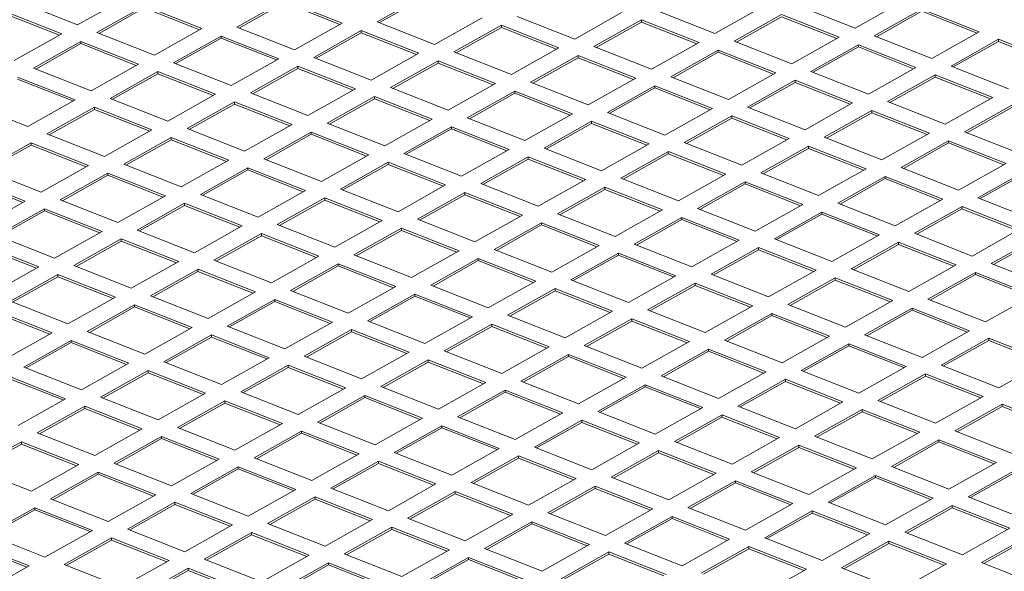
# Model space of a CAD drawing. Header units: inches. Extents: x 0 to 841, y 0 to 594.
# Tile 120 of 129: x 512 to 551, y 542 to 564. Entities that reach past the tile are written whole.
import ezdxf

# ---------------------------------------------------------------- set-up
doc = ezdxf.new("R2010")
doc.units = ezdxf.units.IN
doc.header["$LTSCALE"] = 46.255
doc.header["$MEASUREMENT"] = 0
doc.layers.get('0').update_dxf_attribs({"lineweight": 0})
doc.layers.add('02___PRT_ALL_AXES', color=7, linetype='Continuous', lineweight=0)

msp = doc.modelspace()

# ---------------------------------------------------------------- linework, layer by layer
at = {"color": 7, "linetype": 'Continuous'}
for p, q in [((512.2747, 553.9331), (510.053, 554.8069)), ((512.3675, 553.9853), (510.0537, 554.8953)), ((510.4581, 552.9131), (512.3675, 553.9853)), ((513.1387, 553.6819), (511.2293, 552.6098)), ((513.138, 553.5936), (511.3214, 552.5736)), ((513.1387, 553.6819), (513.138, 553.5936)), ((515.3597, 552.7198), (513.138, 553.5936)), ((515.4525, 552.7719), (513.1387, 553.6819)), ((513.5431, 551.6998), (515.4525, 552.7719)), ((511.2293, 552.6098), (513.5431, 551.6998)), ((512.8138, 551.2903), (510.5921, 552.1641)), ((512.9066, 551.3424), (510.5929, 552.2524)), ((510.9972, 550.2703), (512.9066, 551.3424)), ((511.6712, 546.9667), (509.7617, 545.8946)), ((511.6704, 546.8783), (509.8538, 545.8583)), ((511.6712, 546.9667), (511.6704, 546.8783)), ((513.8921, 546.0045), (511.6704, 546.8783)), ((513.985, 546.0567), (511.6712, 546.9667)), ((512.0755, 544.9845), (513.985, 546.0567)), ((509.7617, 545.8946), (512.0755, 544.9845)), ((514.7562, 545.7533), (512.8468, 544.6812)), ((514.7555, 545.665), (512.9389, 544.645)), ((514.7562, 545.7533), (514.7555, 545.665)), ((516.9772, 544.7912), (514.7555, 545.665)), ((517.07, 544.8433), (514.7562, 545.7533)), ((515.1606, 543.7712), (517.07, 544.8433)), ((512.8468, 544.6812), (515.1606, 543.7712)), ((517.8413, 544.54), (515.9319, 543.4678)), ((517.8405, 544.4516), (516.0239, 543.4316)), ((517.8413, 544.54), (517.8405, 544.4516)), ((520.0622, 543.5778), (517.8405, 544.4516)), ((520.1551, 543.6299), (517.8413, 544.54)), ((512.2103, 544.3238), (510.3009, 543.2517)), ((512.2096, 544.2355), (510.393, 543.2155)), ((512.2103, 544.3238), (512.2096, 544.2355)), ((514.4313, 543.3617), (512.2096, 544.2355)), ((514.5241, 543.4138), (512.2103, 544.3238)), ((510.3009, 543.2517), (512.6147, 542.3417)), ((512.6147, 542.3417), (514.5241, 543.4138)), ((515.9319, 543.4678), (518.2456, 542.5578)), ((518.2456, 542.5578), (520.1551, 543.6299)), ((520.9263, 543.3266), (519.0169, 542.2545)), ((520.9263, 543.3266), (520.9256, 543.2383)), ((523.2401, 542.4166), (520.9263, 543.3266)), ((511.9782, 541.9843), (509.6644, 542.8943)), ((515.2954, 543.1105), (513.386, 542.0383)), ((515.2946, 543.0221), (513.478, 542.0021)), ((515.2954, 543.1105), (515.2946, 543.0221)), ((517.5164, 542.1483), (515.2946, 543.0221)), ((517.6092, 542.2004), (515.2954, 543.1105)), ((520.9256, 543.2383), (519.109, 542.2183)), ((523.1473, 542.3645), (520.9256, 543.2383)), ((511.8854, 541.9322), (509.6637, 542.806)), ((515.6998, 541.1283), (517.6092, 542.2004)), ((519.0169, 542.2545), (521.3307, 541.3445)), ((521.3307, 541.3445), (523.2401, 542.4166)), ((524.0114, 542.1132), (522.102, 541.0411)), ((524.0114, 542.1132), (524.0106, 542.0249)), ((526.3252, 541.2032), (524.0114, 542.1132)), ((510.0688, 540.9122), (511.9782, 541.9843)), ((513.386, 542.0383), (515.6998, 541.1283)), ((518.3804, 541.8971), (516.471, 540.825)), ((518.3797, 541.8088), (516.5631, 540.7888)), ((518.3804, 541.8971), (518.3797, 541.8088)), ((520.6014, 540.935), (518.3797, 541.8088)), ((520.6942, 540.9871), (518.3804, 541.8971)), ((524.0106, 542.0249), (522.194, 541.0049)), ((526.2324, 541.1511), (524.0106, 542.0249))]:
    msp.add_line(p, q, dxfattribs=at)
at = {"layer": '02___PRT_ALL_AXES', "color": 7, "linetype": 'Continuous'}
for p, q in [((513.9324, 563.7008), (515.8418, 564.7729)), ((522.244, 564.6857), (520.3346, 563.6136)), ((524.5578, 563.7757), (522.244, 564.6857)), ((527.875, 564.9018), (525.9655, 563.8297)), ((527.8742, 564.8135), (526.0576, 563.7935)), ((545.1722, 563.5681), (547.0816, 564.6403)), ((513.2959, 563.3434), (510.9821, 564.2534)), ((511.6186, 564.6108), (513.9324, 563.7008)), ((516.6131, 564.4695), (514.7036, 563.3974)), ((516.6123, 564.3812), (514.7957, 563.3612)), ((518.834, 563.5074), (516.6123, 564.3812)), ((518.9269, 563.5595), (516.6131, 564.4695)), ((522.2433, 564.5974), (520.4267, 563.5773)), ((524.465, 563.7236), (522.2433, 564.5974)), ((537.2274, 564.262), (539.5412, 563.352)), ((539.5412, 563.352), (541.4506, 564.4241)), ((542.8584, 564.4782), (545.1722, 563.5681)), ((547.8529, 564.3369), (545.9434, 563.2648)), ((547.8521, 564.2486), (546.0355, 563.2286)), ((550.0738, 563.3748), (547.8521, 564.2486)), ((550.1666, 563.4269), (547.8529, 564.3369)), ((513.2031, 563.2913), (510.9814, 564.1651)), ((525.9655, 563.8297), (528.2793, 562.9197)), ((528.2793, 562.9197), (530.1887, 563.9918)), ((531.5965, 564.0459), (533.9103, 563.1358)), ((533.9103, 563.1358), (535.8197, 564.208)), ((536.591, 563.9046), (534.6815, 562.8325)), ((536.591, 563.9046), (536.5902, 563.8163)), ((538.9047, 562.9946), (536.591, 563.9046)), ((542.2219, 564.1208), (540.3125, 563.0487)), ((542.2212, 564.0325), (540.4046, 563.0124)), ((544.4429, 563.1586), (542.2212, 564.0325)), ((544.5357, 563.2108), (542.2219, 564.1208)), ((517.0174, 562.4874), (518.9269, 563.5595)), ((520.3346, 563.6136), (522.6484, 562.7035)), ((522.6484, 562.7035), (524.5578, 563.7757)), ((525.3291, 563.4723), (523.4196, 562.4002)), ((525.3291, 563.4723), (525.3283, 563.384)), ((527.6429, 562.5623), (525.3291, 563.4723)), ((530.96, 563.6885), (529.0506, 562.6164)), ((530.9593, 563.6002), (529.1427, 562.5801)), ((530.96, 563.6885), (530.9593, 563.6002)), ((533.181, 562.7263), (530.9593, 563.6002)), ((533.2738, 562.7785), (530.96, 563.6885)), ((536.5902, 563.8163), (534.7736, 562.7963)), ((538.8119, 562.9425), (536.5902, 563.8163)), ((511.3865, 562.2712), (513.2959, 563.3434)), ((514.0672, 563.04), (512.1577, 561.9679)), ((514.0672, 563.04), (514.0664, 562.9517)), ((516.381, 562.13), (514.0672, 563.04)), ((514.7036, 563.3974), (517.0174, 562.4874)), ((519.6981, 563.2562), (517.7887, 562.1841)), ((519.6974, 563.1679), (517.8808, 562.1478)), ((519.6981, 563.2562), (519.6974, 563.1679)), ((521.9191, 562.294), (519.6974, 563.1679)), ((522.0119, 562.3462), (519.6981, 563.2562)), ((525.3283, 563.384), (523.5117, 562.364)), ((527.55, 562.5102), (525.3283, 563.384)), ((540.3125, 563.0487), (542.6263, 562.1386)), ((542.6263, 562.1386), (544.5357, 563.2108)), ((545.9434, 563.2648), (548.2572, 562.3548)), ((548.2572, 562.3548), (550.1666, 563.4269)), ((550.9379, 563.1236), (549.0285, 562.0514)), ((550.9372, 563.0352), (549.1206, 562.0152)), ((550.9379, 563.1236), (550.9372, 563.0352)), ((553.1589, 562.1614), (550.9372, 563.0352)), ((553.2517, 562.2136), (550.9379, 563.1236)), ((514.0664, 562.9517), (512.2498, 561.9317)), ((516.2881, 562.0779), (514.0664, 562.9517)), ((531.3644, 561.7063), (533.2738, 562.7785)), ((534.6815, 562.8325), (536.9953, 561.9225)), ((536.9953, 561.9225), (538.9047, 562.9946)), ((539.676, 562.6913), (537.7666, 561.6191)), ((539.676, 562.6913), (539.6753, 562.6029)), ((541.9898, 561.7813), (539.676, 562.6913)), ((545.307, 562.9074), (543.3975, 561.8353)), ((545.3062, 562.8191), (543.4896, 561.7991)), ((545.307, 562.9074), (545.3062, 562.8191)), ((547.5279, 561.9453), (545.3062, 562.8191)), ((547.6208, 561.9974), (545.307, 562.9074)), ((520.1025, 561.274), (522.0119, 562.3462)), ((523.4196, 562.4002), (525.7334, 561.4902)), ((525.7334, 561.4902), (527.6429, 562.5623)), ((528.4141, 562.259), (526.5047, 561.1868)), ((528.4141, 562.259), (528.4134, 562.1706)), ((530.7279, 561.349), (528.4141, 562.259)), ((529.0506, 562.6164), (531.3644, 561.7063)), ((534.0451, 562.4751), (532.1356, 561.403)), ((534.0443, 562.3868), (532.2277, 561.3668)), ((534.0451, 562.4751), (534.0443, 562.3868)), ((536.266, 561.513), (534.0443, 562.3868)), ((536.3589, 561.5651), (534.0451, 562.4751)), ((539.6753, 562.6029), (537.8587, 561.5829)), ((541.897, 561.7291), (539.6753, 562.6029)), ((512.1577, 561.9679), (514.4715, 561.0579)), ((514.4715, 561.0579), (516.381, 562.13)), ((517.7887, 562.1841), (520.1025, 561.274)), ((522.7832, 562.0428), (520.8737, 560.9707)), ((522.7824, 561.9545), (520.9658, 560.9345)), ((522.7832, 562.0428), (522.7824, 561.9545)), ((525.0041, 561.0807), (522.7824, 561.9545)), ((525.097, 561.1328), (522.7832, 562.0428)), ((528.4134, 562.1706), (526.5968, 561.1506)), ((530.6351, 561.2968), (528.4134, 562.1706)), ((545.7113, 560.9253), (547.6208, 561.9974)), ((549.0285, 562.0514), (551.3423, 561.1414)), ((513.7422, 560.6484), (511.5205, 561.5222)), ((513.8351, 560.7005), (511.5213, 561.6105)), ((517.1522, 561.8267), (515.2428, 560.7545)), ((517.1515, 561.7383), (515.3349, 560.7183)), ((517.1522, 561.8267), (517.1515, 561.7383)), ((519.3732, 560.8645), (517.1515, 561.7383)), ((519.466, 560.9167), (517.1522, 561.8267)), ((534.4494, 560.493), (536.3589, 561.5651)), ((537.7666, 561.6191), (540.0804, 560.7091)), ((540.0804, 560.7091), (541.9898, 561.7813)), ((542.7611, 561.4779), (540.8516, 560.4058)), ((542.7611, 561.4779), (542.7603, 561.3896)), ((545.0749, 560.5679), (542.7611, 561.4779)), ((543.3975, 561.8353), (545.7113, 560.9253)), ((548.392, 561.6941), (546.4826, 560.6219)), ((548.3913, 561.6057), (546.5747, 560.5857)), ((548.392, 561.6941), (548.3913, 561.6057)), ((550.613, 560.7319), (548.3913, 561.6057)), ((550.7058, 560.784), (548.392, 561.6941)), ((523.1875, 560.0607), (525.097, 561.1328)), ((526.5047, 561.1868), (528.8185, 560.2768)), ((528.8185, 560.2768), (530.7279, 561.349)), ((532.1356, 561.403), (534.4494, 560.493)), ((537.1301, 561.2618), (535.2207, 560.1896)), ((537.1294, 561.1734), (535.3128, 560.1534)), ((537.1301, 561.2618), (537.1294, 561.1734)), ((539.3511, 560.2996), (537.1294, 561.1734)), ((539.4439, 560.3517), (537.1301, 561.2618)), ((542.7603, 561.3896), (540.9437, 560.3696)), ((544.982, 560.5158), (542.7603, 561.3896)), ((511.9256, 559.6284), (513.8351, 560.7005)), ((515.2428, 560.7545), (517.5566, 559.8445)), ((517.5566, 559.8445), (519.466, 560.9167)), ((520.8737, 560.9707), (523.1875, 560.0607)), ((525.8682, 560.8295), (523.9588, 559.7573)), ((525.8675, 560.7411), (524.0509, 559.7211)), ((525.8682, 560.8295), (525.8675, 560.7411)), ((528.0892, 559.8673), (525.8675, 560.7411)), ((528.182, 559.9194), (525.8682, 560.8295)), ((531.4992, 561.0456), (529.5897, 559.9735)), ((531.4984, 560.9573), (529.6818, 559.9373)), ((531.4992, 561.0456), (531.4984, 560.9573)), ((533.7201, 560.0835), (531.4984, 560.9573)), ((533.813, 560.1356), (531.4992, 561.0456)), ((548.7964, 559.7119), (550.7058, 560.784)), ((509.6119, 560.5384), (511.9256, 559.6284)), ((514.6063, 560.3972), (512.6969, 559.325)), ((514.6056, 560.3088), (512.789, 559.2888)), ((514.6063, 560.3972), (514.6056, 560.3088)), ((516.8273, 559.435), (514.6056, 560.3088)), ((516.9201, 559.4871), (514.6063, 560.3972)), ((520.2373, 560.6133), (518.3279, 559.5412)), ((520.2365, 560.525), (518.4199, 559.505)), ((520.2373, 560.6133), (520.2365, 560.525)), ((522.4582, 559.6512), (520.2365, 560.525)), ((522.5511, 559.7033), (520.2373, 560.6133)), ((537.5345, 559.2796), (539.4439, 560.3517)), ((540.8516, 560.4058), (543.1654, 559.4958)), ((543.1654, 559.4958), (545.0749, 560.5679)), ((545.8461, 560.2646), (543.9367, 559.1924)), ((545.8461, 560.2646), (545.8454, 560.1762)), ((548.1599, 559.3545), (545.8461, 560.2646)), ((546.4826, 560.6219), (548.7964, 559.7119)), ((551.4771, 560.4807), (549.5676, 559.4086)), ((551.4763, 560.3924), (549.6597, 559.3724)), ((526.2726, 558.8473), (528.182, 559.9194)), ((529.5897, 559.9735), (531.9035, 559.0635)), ((531.9035, 559.0635), (533.813, 560.1356)), ((535.2207, 560.1896), (537.5345, 559.2796)), ((540.2152, 560.0484), (538.3058, 558.9763)), ((540.2144, 559.9601), (538.3978, 558.9401)), ((540.2152, 560.0484), (540.2144, 559.9601)), ((542.4361, 559.0863), (540.2144, 559.9601)), ((542.529, 559.1384), (540.2152, 560.0484)), ((545.8454, 560.1762), (544.0288, 559.1562)), ((548.0671, 559.3024), (545.8454, 560.1762)), ((515.0107, 558.415), (516.9201, 559.4871)), ((518.3279, 559.5412), (520.6416, 558.6312)), ((520.6416, 558.6312), (522.5511, 559.7033)), ((523.9588, 559.7573), (526.2726, 558.8473)), ((528.9533, 559.6161), (527.0439, 558.544)), ((528.9525, 559.5278), (527.1359, 558.5078)), ((528.9533, 559.6161), (528.9525, 559.5278)), ((531.1742, 558.654), (528.9525, 559.5278)), ((531.2671, 558.7061), (528.9533, 559.6161)), ((534.5842, 559.8323), (532.6748, 558.7601)), ((534.5835, 559.7439), (532.7669, 558.7239)), ((534.5842, 559.8323), (534.5835, 559.7439)), ((536.8052, 558.8701), (534.5835, 559.7439)), ((536.898, 558.9222), (534.5842, 559.8323)), ((512.6969, 559.325), (515.0107, 558.415)), ((517.6914, 559.1838), (515.782, 558.1117)), ((517.6906, 559.0955), (515.874, 558.0755)), ((517.6914, 559.1838), (517.6906, 559.0955)), ((519.9124, 558.2217), (517.6906, 559.0955)), ((520.0052, 558.2738), (517.6914, 559.1838)), ((523.3223, 559.4), (521.4129, 558.3278)), ((523.3216, 559.3116), (521.505, 558.2916)), ((523.3223, 559.4), (523.3216, 559.3116)), ((525.5433, 558.4378), (523.3216, 559.3116)), ((525.6361, 558.4899), (523.3223, 559.4)), ((540.6195, 558.0663), (542.529, 559.1384)), ((543.9367, 559.1924), (546.2505, 558.2824)), ((546.2505, 558.2824), (548.1599, 559.3545)), ((549.5676, 559.4086), (551.8814, 558.4986)), ((512.0604, 558.9677), (510.151, 557.8955)), ((512.0597, 558.8793), (510.2431, 557.8593)), ((512.0604, 558.9677), (512.0597, 558.8793)), ((514.2814, 558.0055), (512.0597, 558.8793)), ((514.3742, 558.0576), (512.0604, 558.9677)), ((529.3576, 557.634), (531.2671, 558.7061)), ((532.6748, 558.7601), (534.9886, 557.8501)), ((534.9886, 557.8501), (536.898, 558.9222)), ((538.3058, 558.9763), (540.6195, 558.0663)), ((543.3002, 558.8351), (541.3908, 557.7629)), ((543.2995, 558.7467), (541.4829, 557.7267)), ((543.3002, 558.8351), (543.2995, 558.7467)), ((545.5212, 557.8729), (543.2995, 558.7467)), ((545.614, 557.925), (543.3002, 558.8351)), ((548.9312, 559.0512), (547.0218, 557.9791)), ((548.9304, 558.9629), (547.1138, 557.9429)), ((548.9312, 559.0512), (548.9304, 558.9629)), ((551.1521, 558.0891), (548.9304, 558.9629)), ((551.245, 558.1412), (548.9312, 559.0512)), ((521.4129, 558.3278), (523.7267, 557.4178)), ((523.7267, 557.4178), (525.6361, 558.4899)), ((527.0439, 558.544), (529.3576, 557.634)), ((532.0383, 558.4028), (530.1289, 557.3306)), ((532.0376, 558.3144), (530.221, 557.2944)), ((532.0383, 558.4028), (532.0376, 558.3144)), ((534.2593, 557.4406), (532.0376, 558.3144)), ((534.3521, 557.4927), (532.0383, 558.4028)), ((537.6693, 558.6189), (535.7599, 557.5468)), ((537.6685, 558.5306), (535.8519, 557.5106)), ((537.6693, 558.6189), (537.6685, 558.5306)), ((539.8902, 557.6568), (537.6685, 558.5306)), ((539.9831, 557.7089), (537.6693, 558.6189)), ((510.151, 557.8955), (512.4648, 556.9855)), ((512.4648, 556.9855), (514.3742, 558.0576)), ((515.782, 558.1117), (518.0957, 557.2017)), ((518.0957, 557.2017), (520.0052, 558.2738)), ((520.7764, 557.9705), (518.867, 556.8983)), ((520.7764, 557.9705), (520.7757, 557.8821)), ((523.0902, 557.0604), (520.7764, 557.9705)), ((526.4074, 558.1866), (524.498, 557.1145)), ((526.4066, 558.0983), (524.59, 557.0783)), ((526.4074, 558.1866), (526.4066, 558.0983)), ((528.6284, 557.2245), (526.4066, 558.0983)), ((528.7212, 557.2766), (526.4074, 558.1866)), ((543.7046, 556.8529), (545.614, 557.925)), ((547.0218, 557.9791), (549.3355, 557.0691)), ((549.3355, 557.0691), (551.245, 558.1412)), ((511.8283, 556.6281), (509.5145, 557.5381)), ((515.1455, 557.7543), (513.2361, 556.6822)), ((515.1447, 557.666), (513.3281, 556.646)), ((515.1455, 557.7543), (515.1447, 557.666)), ((517.3665, 556.7922), (515.1447, 557.666)), ((517.4593, 556.8443), (515.1455, 557.7543)), ((520.7757, 557.8821), (518.9591, 556.8621)), ((522.9974, 557.0083), (520.7757, 557.8821)), ((532.4427, 556.4206), (534.3521, 557.4927)), ((535.7599, 557.5468), (538.0736, 556.6368)), ((538.0736, 556.6368), (539.9831, 557.7089)), ((541.3908, 557.7629), (543.7046, 556.8529)), ((546.3853, 557.6217), (544.4759, 556.5496)), ((546.3845, 557.5334), (544.5679, 556.5133)), ((546.3853, 557.6217), (546.3845, 557.5334)), ((548.6063, 556.6596), (546.3845, 557.5334)), ((548.6991, 556.7117), (546.3853, 557.6217)), ((552.0162, 557.8378), (550.1068, 556.7657)), ((552.0155, 557.7495), (550.1989, 556.7295)), ((511.7355, 556.576), (509.5138, 557.4498)), ((524.498, 557.1145), (526.8117, 556.2045)), ((526.8117, 556.2045), (528.7212, 557.2766)), ((530.1289, 557.3306), (532.4427, 556.4206)), ((535.1234, 557.1894), (533.214, 556.1173)), ((535.1226, 557.1011), (533.306, 556.081)), ((535.1234, 557.1894), (535.1226, 557.1011)), ((537.3444, 556.2273), (535.1226, 557.1011)), ((537.4372, 556.2794), (535.1234, 557.1894)), ((540.7543, 557.4055), (538.8449, 556.3334)), ((540.7536, 557.3172), (538.937, 556.2972)), ((540.7543, 557.4055), (540.7536, 557.3172)), ((542.9753, 556.4434), (540.7536, 557.3172)), ((543.0681, 556.4955), (540.7543, 557.4055)), ((515.5499, 555.7721), (517.4593, 556.8443)), ((518.867, 556.8983), (521.1808, 555.9883)), ((521.1808, 555.9883), (523.0902, 557.0604)), ((523.8615, 556.7571), (521.9521, 555.685)), ((523.8615, 556.7571), (523.8608, 556.6688)), ((526.1753, 555.8471), (523.8615, 556.7571)), ((529.4924, 556.9732), (527.583, 555.9011)), ((529.4917, 556.8849), (527.6751, 555.8649)), ((529.4924, 556.9732), (529.4917, 556.8849)), ((531.7134, 556.0111), (529.4917, 556.8849)), ((531.8062, 556.0632), (529.4924, 556.9732)), ((546.7896, 555.6395), (548.6991, 556.7117)), ((550.1068, 556.7657), (552.4206, 555.8557)), ((509.9189, 555.556), (511.8283, 556.6281)), ((512.5996, 556.3248), (510.6902, 555.2527)), ((512.5996, 556.3248), (512.5989, 556.2365)), ((514.9134, 555.4148), (512.5996, 556.3248)), ((513.2361, 556.6822), (515.5499, 555.7721)), ((518.2305, 556.5409), (516.3211, 555.4688)), ((518.2298, 556.4526), (516.4132, 555.4326)), ((518.2305, 556.5409), (518.2298, 556.4526)), ((520.4515, 555.5788), (518.2298, 556.4526)), ((520.5443, 555.6309), (518.2305, 556.5409)), ((523.8608, 556.6688), (522.0441, 555.6487)), ((526.0825, 555.795), (523.8608, 556.6688)), ((538.8449, 556.3334), (541.1587, 555.4234)), ((541.1587, 555.4234), (543.0681, 556.4955)), ((544.4759, 556.5496), (546.7896, 555.6395)), ((549.4703, 556.4083), (547.5609, 555.3362)), ((549.4696, 556.32), (547.653, 555.3)), ((549.4703, 556.4083), (549.4696, 556.32)), ((551.6913, 555.4462), (549.4696, 556.32)), ((551.7841, 555.4983), (549.4703, 556.4083)), ((512.5989, 556.2365), (510.7822, 555.2164)), ((514.8206, 555.3627), (512.5989, 556.2365)), ((529.8968, 554.9911), (531.8062, 556.0632)), ((533.214, 556.1173), (535.5278, 555.2072)), ((535.5278, 555.2072), (537.4372, 556.2794)), ((538.2084, 555.976), (536.299, 554.9039)), ((538.2084, 555.976), (538.2077, 555.8877)), ((540.5222, 555.066), (538.2084, 555.976)), ((543.8394, 556.1922), (541.93, 555.1201)), ((543.8386, 556.1039), (542.022, 555.0838)), ((543.8394, 556.1922), (543.8386, 556.1039)), ((546.0604, 555.23), (543.8386, 556.1039)), ((546.1532, 555.2822), (543.8394, 556.1922)), ((518.6349, 554.5588), (520.5443, 555.6309)), ((521.9521, 555.685), (524.2659, 554.7749)), ((524.2659, 554.7749), (526.1753, 555.8471)), ((526.9465, 555.5437), (525.0371, 554.4716)), ((526.9465, 555.5437), (526.9458, 555.4554)), ((529.2603, 554.6337), (526.9465, 555.5437)), ((527.583, 555.9011), (529.8968, 554.9911)), ((532.5775, 555.7599), (530.6681, 554.6878)), ((532.5768, 555.6716), (530.7601, 554.6515)), ((532.5775, 555.7599), (532.5768, 555.6716)), ((534.7985, 554.7977), (532.5768, 555.6716)), ((534.8913, 554.8499), (532.5775, 555.7599)), ((538.2077, 555.8877), (536.3911, 554.8677)), ((540.4294, 555.0139), (538.2077, 555.8877)), ((510.6902, 555.2527), (513.004, 554.3426)), ((513.004, 554.3426), (514.9134, 555.4148)), ((516.3211, 555.4688), (518.6349, 554.5588)), ((521.3156, 555.3276), (519.4062, 554.2555)), ((521.3149, 555.2393), (519.4983, 554.2192)), ((521.3156, 555.3276), (521.3149, 555.2393)), ((523.5366, 554.3654), (521.3149, 555.2393)), ((523.6294, 554.4176), (521.3156, 555.3276)), ((526.9458, 555.4554), (525.1292, 554.4354)), ((529.1675, 554.5816), (526.9458, 555.4554)), ((541.93, 555.1201), (544.2438, 554.21)), ((544.2438, 554.21), (546.1532, 555.2822)), ((547.5609, 555.3362), (549.8747, 554.4262)), ((549.8747, 554.4262), (551.7841, 555.4983)), ((552.5554, 555.195), (550.646, 554.1228)), ((515.6846, 555.1114), (513.7752, 554.0393)), ((515.6839, 555.0231), (513.8673, 554.0031)), ((515.6846, 555.1114), (515.6839, 555.0231)), ((517.9056, 554.1493), (515.6839, 555.0231)), ((517.9984, 554.2014), (515.6846, 555.1114)), ((532.9819, 553.7777), (534.8913, 554.8499)), ((536.299, 554.9039), (538.6128, 553.9939)), ((538.6128, 553.9939), (540.5222, 555.066)), ((541.2935, 554.7627), (539.3841, 553.6905)), ((541.2935, 554.7627), (541.2928, 554.6743)), ((543.6073, 553.8527), (541.2935, 554.7627)), ((546.9244, 554.9788), (545.015, 553.9067)), ((546.9237, 554.8905), (545.1071, 553.8705)), ((546.9244, 554.9788), (546.9237, 554.8905)), ((549.1454, 554.0167), (546.9237, 554.8905)), ((549.2382, 554.0688), (546.9244, 554.9788)), ((552.5547, 555.1066), (550.738, 554.0866)), ((521.72, 553.3454), (523.6294, 554.4176)), ((525.0371, 554.4716), (527.3509, 553.5616)), ((527.3509, 553.5616), (529.2603, 554.6337)), ((530.0316, 554.3304), (528.1222, 553.2582)), ((530.0316, 554.3304), (530.0309, 554.242)), ((532.3454, 553.4204), (530.0316, 554.3304)), ((530.6681, 554.6878), (532.9819, 553.7777)), ((535.6625, 554.5465), (533.7531, 553.4744)), ((535.6618, 554.4582), (533.8452, 553.4382)), ((535.6625, 554.5465), (535.6618, 554.4582)), ((537.8835, 553.5844), (535.6618, 554.4582)), ((537.9763, 553.6365), (535.6625, 554.5465)), ((541.2928, 554.6743), (539.4761, 553.6543)), ((543.5145, 553.8005), (541.2928, 554.6743)), ((513.7752, 554.0393), (516.089, 553.1293)), ((516.089, 553.1293), (517.9984, 554.2014)), ((519.4062, 554.2555), (521.72, 553.3454)), ((524.4006, 554.1142), (522.4912, 553.0421)), ((524.3999, 554.0259), (522.5833, 553.0059)), ((524.4006, 554.1142), (524.3999, 554.0259)), ((526.6216, 553.1521), (524.3999, 554.0259)), ((526.7144, 553.2042), (524.4006, 554.1142)), ((530.0309, 554.242), (528.2143, 553.222)), ((532.2526, 553.3682), (530.0309, 554.242)), ((547.3288, 552.9967), (549.2382, 554.0688)), ((550.646, 554.1228), (552.9598, 553.2128)), ((518.7697, 553.8981), (516.8603, 552.8259)), ((518.769, 553.8097), (516.9524, 552.7897)), ((518.7697, 553.8981), (518.769, 553.8097)), ((520.9907, 552.9359), (518.769, 553.8097)), ((521.0835, 552.9881), (518.7697, 553.8981)), ((536.0669, 552.5644), (537.9763, 553.6365)), ((539.3841, 553.6905), (541.6979, 552.7805)), ((541.6979, 552.7805), (543.6073, 553.8527)), ((544.3785, 553.5493), (542.4691, 552.4772)), ((544.3785, 553.5493), (544.3778, 553.461)), ((546.6923, 552.6393), (544.3785, 553.5493)), ((545.015, 553.9067), (547.3288, 552.9967)), ((550.0095, 553.7655), (548.1001, 552.6933)), ((550.0088, 553.6771), (548.1922, 552.6571)), ((550.0095, 553.7655), (550.0088, 553.6771)), ((552.2305, 552.8033), (550.0088, 553.6771)), ((552.3233, 552.8554), (550.0095, 553.7655)), ((524.805, 552.1321), (526.7144, 553.2042)), ((528.1222, 553.2582), (530.436, 552.3482)), ((530.436, 552.3482), (532.3454, 553.4204)), ((533.7531, 553.4744), (536.0669, 552.5644)), ((538.7476, 553.3332), (536.8382, 552.261)), ((538.7469, 553.2448), (536.9303, 552.2248)), ((538.7476, 553.3332), (538.7469, 553.2448)), ((540.9686, 552.371), (538.7469, 553.2448)), ((541.0614, 552.4231), (538.7476, 553.3332)), ((544.3778, 553.461), (542.5612, 552.441)), ((546.5995, 552.5872), (544.3778, 553.461)), ((516.8603, 552.8259), (519.1741, 551.9159)), ((519.1741, 551.9159), (521.0835, 552.9881)), ((522.4912, 553.0421), (524.805, 552.1321)), ((527.4857, 552.9009), (525.5763, 551.8287)), ((527.485, 552.8125), (525.6684, 551.7925)), ((527.4857, 552.9009), (527.485, 552.8125)), ((529.7067, 551.9387), (527.485, 552.8125)), ((529.7995, 551.9908), (527.4857, 552.9009)), ((533.1166, 553.117), (531.2072, 552.0449)), ((533.1159, 553.0287), (531.2993, 552.0087)), ((533.1166, 553.117), (533.1159, 553.0287)), ((535.3376, 552.1549), (533.1159, 553.0287)), ((535.4304, 552.207), (533.1166, 553.117)), ((550.4139, 551.7833), (552.3233, 552.8554)), ((516.2238, 552.4686), (514.3144, 551.3964)), ((516.2231, 552.3802), (514.4065, 551.3602)), ((516.2238, 552.4686), (516.2231, 552.3802)), ((518.4448, 551.5064), (516.2231, 552.3802)), ((518.5376, 551.5585), (516.2238, 552.4686)), ((521.8547, 552.6847), (519.9453, 551.6126)), ((521.854, 552.5964), (520.0374, 551.5764)), ((521.8547, 552.6847), (521.854, 552.5964)), ((524.0757, 551.7226), (521.854, 552.5964)), ((524.1685, 551.7747), (521.8547, 552.6847)), ((539.152, 551.351), (541.0614, 552.4231)), ((542.4691, 552.4772), (544.7829, 551.5672)), ((544.7829, 551.5672), (546.6923, 552.6393)), ((548.1001, 552.6933), (550.4139, 551.7833)), ((527.8901, 550.9187), (529.7995, 551.9908)), ((531.2072, 552.0449), (533.521, 551.1349)), ((533.521, 551.1349), (535.4304, 552.207)), ((536.8382, 552.261), (539.152, 551.351)), ((541.8326, 552.1198), (539.9232, 551.0477)), ((541.8319, 552.0315), (540.0153, 551.0115)), ((541.8326, 552.1198), (541.8319, 552.0315)), ((544.0536, 551.1577), (541.8319, 552.0315)), ((544.1464, 551.2098), (541.8326, 552.1198)), ((547.4636, 552.336), (545.5542, 551.2638)), ((547.4629, 552.2476), (545.6463, 551.2276)), ((547.4636, 552.336), (547.4629, 552.2476)), ((549.6846, 551.3738), (547.4629, 552.2476)), ((549.7774, 551.4259), (547.4636, 552.336)), ((516.6282, 550.4864), (518.5376, 551.5585)), ((519.9453, 551.6126), (522.2591, 550.7026)), ((522.2591, 550.7026), (524.1685, 551.7747)), ((525.5763, 551.8287), (527.8901, 550.9187)), ((530.5708, 551.6875), (528.6613, 550.6154)), ((530.57, 551.5992), (528.7534, 550.5792)), ((530.5708, 551.6875), (530.57, 551.5992)), ((532.7917, 550.7254), (530.57, 551.5992)), ((532.8845, 550.7775), (530.5708, 551.6875)), ((536.2017, 551.9037), (534.2923, 550.8315)), ((536.201, 551.8153), (534.3844, 550.7953)), ((536.2017, 551.9037), (536.201, 551.8153)), ((538.4227, 550.9415), (536.201, 551.8153)), ((538.5155, 550.9936), (536.2017, 551.9037)), ((514.3144, 551.3964), (516.6282, 550.4864)), ((519.3089, 551.2552), (517.3994, 550.1831)), ((519.3081, 551.1669), (517.4915, 550.1469)), ((519.3089, 551.2552), (519.3081, 551.1669)), ((521.5298, 550.2931), (519.3081, 551.1669)), ((521.6226, 550.3452), (519.3089, 551.2552)), ((524.9398, 551.4714), (523.0304, 550.3992)), ((524.9391, 551.383), (523.1225, 550.363)), ((524.9398, 551.4714), (524.9391, 551.383)), ((527.1608, 550.5092), (524.9391, 551.383)), ((527.2536, 550.5613), (524.9398, 551.4714)), ((542.237, 550.1377), (544.1464, 551.2098)), ((545.5542, 551.2638), (547.868, 550.3538)), ((547.868, 550.3538), (549.7774, 551.4259)), ((513.6779, 551.0391), (511.7685, 549.9669)), ((513.6772, 550.9507), (511.8606, 549.9307)), ((513.6779, 551.0391), (513.6772, 550.9507)), ((515.8989, 550.0769), (513.6772, 550.9507)), ((515.9917, 550.129), (513.6779, 551.0391)), ((530.9751, 549.7054), (532.8845, 550.7775)), ((534.2923, 550.8315), (536.6061, 549.9215)), ((536.6061, 549.9215), (538.5155, 550.9936)), ((539.9232, 551.0477), (542.237, 550.1377)), ((544.9177, 550.9064), (543.0083, 549.8343)), ((544.917, 550.8181), (543.1004, 549.7981)), ((544.9177, 550.9064), (544.917, 550.8181)), ((547.1387, 549.9443), (544.917, 550.8181)), ((547.2315, 549.9964), (544.9177, 550.9064)), ((550.5486, 551.1226), (548.6392, 550.0505)), ((550.5479, 551.0343), (548.7313, 550.0143)), ((550.5486, 551.1226), (550.5479, 551.0343)), ((552.7696, 550.1605), (550.5479, 551.0343)), ((552.8624, 550.2126), (550.5486, 551.1226)), ((523.0304, 550.3992), (525.3442, 549.4892)), ((525.3442, 549.4892), (527.2536, 550.5613)), ((528.6613, 550.6154), (530.9751, 549.7054)), ((533.6558, 550.4741), (531.7464, 549.402)), ((533.6551, 550.3858), (531.8385, 549.3658)), ((533.6558, 550.4741), (533.6551, 550.3858)), ((535.8768, 549.512), (533.6551, 550.3858)), ((535.9696, 549.5641), (533.6558, 550.4741)), ((539.2868, 550.6903), (537.3773, 549.6182)), ((539.286, 550.602), (537.4694, 549.582)), ((539.2868, 550.6903), (539.286, 550.602)), ((541.5077, 549.7282), (539.286, 550.602)), ((541.6005, 549.7803), (539.2868, 550.6903)), ((514.0823, 549.0569), (515.9917, 550.129)), ((517.3994, 550.1831), (519.7132, 549.2731)), ((519.7132, 549.2731), (521.6226, 550.3452)), ((522.3939, 550.0418), (520.4845, 548.9697)), ((522.3939, 550.0418), (522.3932, 549.9535)), ((524.7077, 549.1318), (522.3939, 550.0418)), ((528.0249, 550.258), (526.1154, 549.1859)), ((528.0241, 550.1697), (526.2075, 549.1497)), ((528.0249, 550.258), (528.0241, 550.1697)), ((530.2458, 549.2959), (528.0241, 550.1697)), ((530.3386, 549.348), (528.0249, 550.258)), ((545.3221, 548.9243), (547.2315, 549.9964)), ((548.6392, 550.0505), (550.953, 549.1404)), ((550.953, 549.1404), (552.8624, 550.2126)), ((513.4458, 548.6995), (511.132, 549.6095)), ((511.7685, 549.9669), (514.0823, 549.0569)), ((516.763, 549.8257), (514.8535, 548.7536)), ((516.7622, 549.7374), (514.9456, 548.7174)), ((516.763, 549.8257), (516.7622, 549.7374)), ((518.9839, 548.8636), (516.7622, 549.7374)), ((519.0767, 548.9157), (516.763, 549.8257)), ((522.3932, 549.9535), (520.5766, 548.9335)), ((524.6149, 549.0797), (522.3932, 549.9535)), ((537.3773, 549.6182), (539.6911, 548.7081)), ((539.6911, 548.7081), (541.6005, 549.7803)), ((543.0083, 549.8343), (545.3221, 548.9243)), ((548.0028, 549.6931), (546.0933, 548.621)), ((548.002, 549.6048), (546.1854, 548.5847)), ((548.0028, 549.6931), (548.002, 549.6048)), ((550.2237, 548.731), (548.002, 549.6048)), ((550.3165, 548.7831), (548.0028, 549.6931)), ((513.353, 548.6474), (511.1313, 549.5212)), ((526.1154, 549.1859), (528.4292, 548.2758)), ((528.4292, 548.2758), (530.3386, 549.348)), ((531.7464, 549.402), (534.0602, 548.492)), ((534.0602, 548.492), (535.9696, 549.5641)), ((536.7409, 549.2608), (534.8314, 548.1887)), ((536.7409, 549.2608), (536.7401, 549.1725)), ((539.0546, 548.3508), (536.7409, 549.2608)), ((542.3718, 549.4769), (540.4624, 548.4048)), ((542.3711, 549.3886), (540.5545, 548.3686)), ((542.3718, 549.4769), (542.3711, 549.3886)), ((544.5928, 548.5148), (542.3711, 549.3886)), ((544.6856, 548.5669), (542.3718, 549.4769)), ((517.1673, 547.8435), (519.0767, 548.9157)), ((520.4845, 548.9697), (522.7983, 548.0597)), ((522.7983, 548.0597), (524.7077, 549.1318)), ((525.479, 548.8285), (523.5695, 547.7564)), ((525.479, 548.8285), (525.4782, 548.7402)), ((527.7928, 547.9185), (525.479, 548.8285)), ((531.1099, 549.0446), (529.2005, 547.9725)), ((531.1092, 548.9563), (529.2926, 547.9363)), ((531.1099, 549.0446), (531.1092, 548.9563)), ((533.3309, 548.0825), (531.1092, 548.9563)), ((533.4237, 548.1346), (531.1099, 549.0446)), ((536.7401, 549.1725), (534.9235, 548.1524)), ((538.9618, 548.2987), (536.7401, 549.1725)), ((511.5364, 547.6274), (513.4458, 548.6995)), ((514.2171, 548.3962), (512.3076, 547.3241)), ((514.2171, 548.3962), (514.2163, 548.3079)), ((516.5309, 547.4862), (514.2171, 548.3962)), ((514.8535, 548.7536), (517.1673, 547.8435)), ((519.848, 548.6123), (517.9386, 547.5402)), ((519.8473, 548.524), (518.0307, 547.504)), ((519.848, 548.6123), (519.8473, 548.524)), ((522.069, 547.6502), (519.8473, 548.524)), ((522.1618, 547.7023), (519.848, 548.6123)), ((525.4782, 548.7402), (523.6616, 547.7201)), ((527.6999, 547.8664), (525.4782, 548.7402)), ((540.4624, 548.4048), (542.7762, 547.4948)), ((542.7762, 547.4948), (544.6856, 548.5669)), ((546.0933, 548.621), (548.4071, 547.7109)), ((548.4071, 547.7109), (550.3165, 548.7831)), ((551.0878, 548.4797), (549.1784, 547.4076)), ((551.0878, 548.4797), (551.0871, 548.3914)), ((553.4016, 547.5697), (551.0878, 548.4797)), ((514.2163, 548.3079), (512.3997, 547.2878)), ((516.438, 547.4341), (514.2163, 548.3079)), ((531.5143, 547.0625), (533.4237, 548.1346)), ((534.8314, 548.1887), (537.1452, 547.2786)), ((537.1452, 547.2786), (539.0546, 548.3508)), ((539.8259, 548.0474), (537.9165, 546.9753)), ((539.8259, 548.0474), (539.8252, 547.9591)), ((542.1397, 547.1374), (539.8259, 548.0474)), ((545.4569, 548.2636), (543.5474, 547.1915)), ((545.4561, 548.1753), (543.6395, 547.1552)), ((545.4569, 548.2636), (545.4561, 548.1753)), ((547.6778, 547.3014), (545.4561, 548.1753)), ((547.7706, 547.3536), (545.4569, 548.2636)), ((551.0871, 548.3914), (549.2705, 547.3714)), ((553.3088, 547.5176), (551.0871, 548.3914)), ((520.2524, 546.6302), (522.1618, 547.7023)), ((523.5695, 547.7564), (525.8833, 546.8463)), ((525.8833, 546.8463), (527.7928, 547.9185)), ((528.564, 547.6151), (526.6546, 546.543)), ((528.564, 547.6151), (528.5633, 547.5268)), ((530.8778, 546.7051), (528.564, 547.6151)), ((529.2005, 547.9725), (531.5143, 547.0625)), ((534.195, 547.8313), (532.2855, 546.7592)), ((534.1942, 547.7429), (532.3776, 546.7229)), ((534.195, 547.8313), (534.1942, 547.7429)), ((536.4159, 546.8691), (534.1942, 547.7429)), ((536.5088, 546.9213), (534.195, 547.8313)), ((539.8252, 547.9591), (538.0086, 546.9391)), ((542.0469, 547.0853), (539.8252, 547.9591)), ((512.3076, 547.3241), (514.6214, 546.414)), ((514.6214, 546.414), (516.5309, 547.4862)), ((517.9386, 547.5402), (520.2524, 546.6302)), ((522.9331, 547.399), (521.0236, 546.3269)), ((522.9323, 547.3106), (521.1157, 546.2906)), ((522.9331, 547.399), (522.9323, 547.3106)), ((525.154, 546.4368), (522.9323, 547.3106)), ((525.2469, 546.489), (522.9331, 547.399)), ((528.5633, 547.5268), (526.7467, 546.5068)), ((530.785, 546.653), (528.5633, 547.5268)), ((545.8612, 546.2814), (547.7706, 547.3536)), ((549.1784, 547.4076), (551.4922, 546.4976)), ((517.3021, 547.1828), (515.3927, 546.1107)), ((517.3014, 547.0945), (515.4848, 546.0745)), ((517.3021, 547.1828), (517.3014, 547.0945)), ((519.5231, 546.2207), (517.3014, 547.0945)), ((519.6159, 546.2728), (517.3021, 547.1828)), ((534.5993, 545.8491), (536.5088, 546.9213)), ((537.9165, 546.9753), (540.2303, 546.0653)), ((540.2303, 546.0653), (542.1397, 547.1374)), ((542.911, 546.8341), (541.0015, 545.7619)), ((542.911, 546.8341), (542.9102, 546.7457)), ((545.2248, 545.9241), (542.911, 546.8341)), ((543.5474, 547.1915), (545.8612, 546.2814)), ((548.5419, 547.0502), (546.6325, 545.9781)), ((548.5412, 546.9619), (546.7246, 545.9419)), ((548.5419, 547.0502), (548.5412, 546.9619)), ((550.7629, 546.0881), (548.5412, 546.9619)), ((550.8557, 546.1402), (548.5419, 547.0502)), ((523.3374, 545.4168), (525.2469, 546.489)), ((526.6546, 546.543), (528.9684, 545.633)), ((528.9684, 545.633), (530.8778, 546.7051)), ((532.2855, 546.7592), (534.5993, 545.8491)), ((537.28, 546.6179), (535.3706, 545.5458)), ((537.2793, 546.5296), (535.4627, 545.5096)), ((537.28, 546.6179), (537.2793, 546.5296)), ((539.501, 545.6558), (537.2793, 546.5296)), ((539.5938, 545.7079), (537.28, 546.6179)), ((542.9102, 546.7457), (541.0936, 545.7257)), ((545.1319, 545.8719), (542.9102, 546.7457)), ((515.3927, 546.1107), (517.7065, 545.2007)), ((517.7065, 545.2007), (519.6159, 546.2728)), ((521.0236, 546.3269), (523.3374, 545.4168)), ((526.0181, 546.1856), (524.1087, 545.1135)), ((526.0174, 546.0973), (524.2008, 545.0773)), ((526.0181, 546.1856), (526.0174, 546.0973)), ((528.2391, 545.2235), (526.0174, 546.0973)), ((528.3319, 545.2756), (526.0181, 546.1856)), ((531.6491, 546.4018), (529.7396, 545.3296)), ((531.6483, 546.3134), (529.8317, 545.2934)), ((531.6491, 546.4018), (531.6483, 546.3134)), ((533.87, 545.4396), (531.6483, 546.3134)), ((533.9629, 545.4918), (531.6491, 546.4018)), ((548.9463, 545.0681), (550.8557, 546.1402)), ((520.3872, 545.9695), (518.4778, 544.8973)), ((520.3864, 545.8811), (518.5698, 544.8611)), ((520.3872, 545.9695), (520.3864, 545.8811)), ((522.6081, 545.0073), (520.3864, 545.8811)), ((522.701, 545.0595), (520.3872, 545.9695)), ((537.6844, 544.6358), (539.5938, 545.7079)), ((541.0015, 545.7619), (543.3153, 544.8519)), ((543.3153, 544.8519), (545.2248, 545.9241)), ((546.6325, 545.9781), (548.9463, 545.0681)), ((551.627, 545.8369), (549.7175, 544.7647)), ((551.6262, 545.7485), (549.8096, 544.7285)), ((526.4225, 544.2035), (528.3319, 545.2756)), ((529.7396, 545.3296), (532.0534, 544.4196)), ((532.0534, 544.4196), (533.9629, 545.4918)), ((535.3706, 545.5458), (537.6844, 544.6358)), ((540.3651, 545.4046), (538.4556, 544.3324)), ((540.3643, 545.3162), (538.5477, 544.2962)), ((540.3651, 545.4046), (540.3643, 545.3162)), ((542.586, 544.4424), (540.3643, 545.3162)), ((542.6789, 544.4945), (540.3651, 545.4046)), ((545.996, 545.6207), (544.0866, 544.5486)), ((545.9953, 545.5324), (544.1787, 544.5124)), ((545.996, 545.6207), (545.9953, 545.5324)), ((548.217, 544.6586), (545.9953, 545.5324)), ((548.3098, 544.7107), (545.996, 545.6207)), ((518.4778, 544.8973), (520.7915, 543.9873)), ((520.7915, 543.9873), (522.701, 545.0595)), ((524.1087, 545.1135), (526.4225, 544.2035)), ((529.1032, 544.9723), (527.1938, 543.9001)), ((529.1024, 544.8839), (527.2858, 543.8639)), ((529.1032, 544.9723), (529.1024, 544.8839)), ((531.3241, 544.0101), (529.1024, 544.8839)), ((531.417, 544.0622), (529.1032, 544.9723)), ((534.7341, 545.1884), (532.8247, 544.1163)), ((534.7334, 545.1001), (532.9168, 544.0801)), ((534.7341, 545.1884), (534.7334, 545.1001)), ((536.9551, 544.2263), (534.7334, 545.1001)), ((537.0479, 544.2784), (534.7341, 545.1884)), ((523.4722, 544.7561), (521.5628, 543.684)), ((523.4715, 544.6678), (521.6549, 543.6478)), ((523.4722, 544.7561), (523.4715, 544.6678)), ((525.6932, 543.794), (523.4715, 544.6678)), ((525.786, 543.8461), (523.4722, 544.7561)), ((540.7694, 543.4224), (542.6789, 544.4945)), ((544.0866, 544.5486), (546.4004, 543.6386)), ((546.4004, 543.6386), (548.3098, 544.7107)), ((549.7175, 544.7647), (552.0313, 543.8547)), ((529.5075, 542.9901), (531.417, 544.0622)), ((532.8247, 544.1163), (535.1385, 543.2063)), ((535.1385, 543.2063), (537.0479, 544.2784)), ((538.4556, 544.3324), (540.7694, 543.4224)), ((543.4501, 544.1912), (541.5407, 543.1191)), ((543.4494, 544.1029), (541.6328, 543.0829)), ((543.4501, 544.1912), (543.4494, 544.1029)), ((545.6711, 543.2291), (543.4494, 544.1029)), ((545.7639, 543.2812), (543.4501, 544.1912)), ((549.0811, 544.4074), (547.1717, 543.3352)), ((549.0803, 544.319), (547.2637, 543.299)), ((549.0811, 544.4074), (549.0803, 544.319)), ((551.302, 543.4452), (549.0803, 544.319)), ((551.3949, 543.4973), (549.0811, 544.4074)), ((521.5628, 543.684), (523.8766, 542.774)), ((523.8766, 542.774), (525.786, 543.8461)), ((527.1938, 543.9001), (529.5075, 542.9901)), ((532.1882, 543.7589), (530.2788, 542.6868)), ((532.1875, 543.6706), (530.3709, 542.6506)), ((532.1882, 543.7589), (532.1875, 543.6706)), ((534.4092, 542.7968), (532.1875, 543.6706)), ((534.502, 542.8489), (532.1882, 543.7589)), ((537.8192, 543.9751), (535.9098, 542.9029)), ((537.8184, 543.8867), (536.0018, 542.8667)), ((537.8192, 543.9751), (537.8184, 543.8867)), ((540.0401, 543.0129), (537.8184, 543.8867)), ((540.133, 543.065), (537.8192, 543.9751)), ((526.5573, 543.5428), (524.6479, 542.4706)), ((526.5565, 543.4544), (524.7399, 542.4344)), ((526.5573, 543.5428), (526.5565, 543.4544)), ((528.7783, 542.5806), (526.5565, 543.4544)), ((528.8711, 542.6327), (526.5573, 543.5428)), ((543.8545, 542.2091), (545.7639, 543.2812)), ((547.1717, 543.3352), (549.4854, 542.4252)), ((549.4854, 542.4252), (551.3949, 543.4973)), ((535.9098, 542.9029), (538.2235, 541.9929)), ((538.2235, 541.9929), (540.133, 543.065)), ((541.5407, 543.1191), (543.8545, 542.2091)), ((546.5352, 542.9778), (544.6258, 541.9057)), ((546.5344, 542.8895), (544.7178, 541.8695)), ((546.5352, 542.9778), (546.5344, 542.8895)), ((548.7561, 542.0157), (546.5344, 542.8895)), ((548.849, 542.0678), (546.5352, 542.9778)), ((552.1661, 543.194), (550.2567, 542.1219)), ((552.1654, 543.1057), (550.3488, 542.0857)), ((524.6479, 542.4706), (526.9616, 541.5606)), ((526.9616, 541.5606), (528.8711, 542.6327)), ((530.2788, 542.6868), (532.5926, 541.7768)), ((532.5926, 541.7768), (534.502, 542.8489)), ((535.2733, 542.5455), (533.3639, 541.4734)), ((535.2725, 542.4572), (533.4559, 541.4372)), ((535.2733, 542.5455), (535.2725, 542.4572)), ((537.4943, 541.5834), (535.2725, 542.4572)), ((537.5871, 541.6355), (535.2733, 542.5455)), ((540.9042, 542.7617), (538.9948, 541.6896)), ((540.9035, 542.6734), (539.0869, 541.6534)), ((540.9042, 542.7617), (540.9035, 542.6734)), ((543.1252, 541.7996), (540.9035, 542.6734)), ((543.218, 541.8517), (540.9042, 542.7617)), ((529.6423, 542.3294), (527.7329, 541.2573)), ((529.6416, 542.2411), (527.825, 541.2211)), ((529.6423, 542.3294), (529.6416, 542.2411)), ((531.8633, 541.3673), (529.6416, 542.2411)), ((531.9561, 541.4194), (529.6423, 542.3294)), ((546.9395, 540.9957), (548.849, 542.0678)), ((550.2567, 542.1219), (552.5705, 541.2118)), ((541.3086, 540.7795), (543.218, 541.8517)), ((544.6258, 541.9057), (546.9395, 540.9957))]:
    msp.add_line(p, q, dxfattribs=at)

doc.saveas('drawing.dxf')
